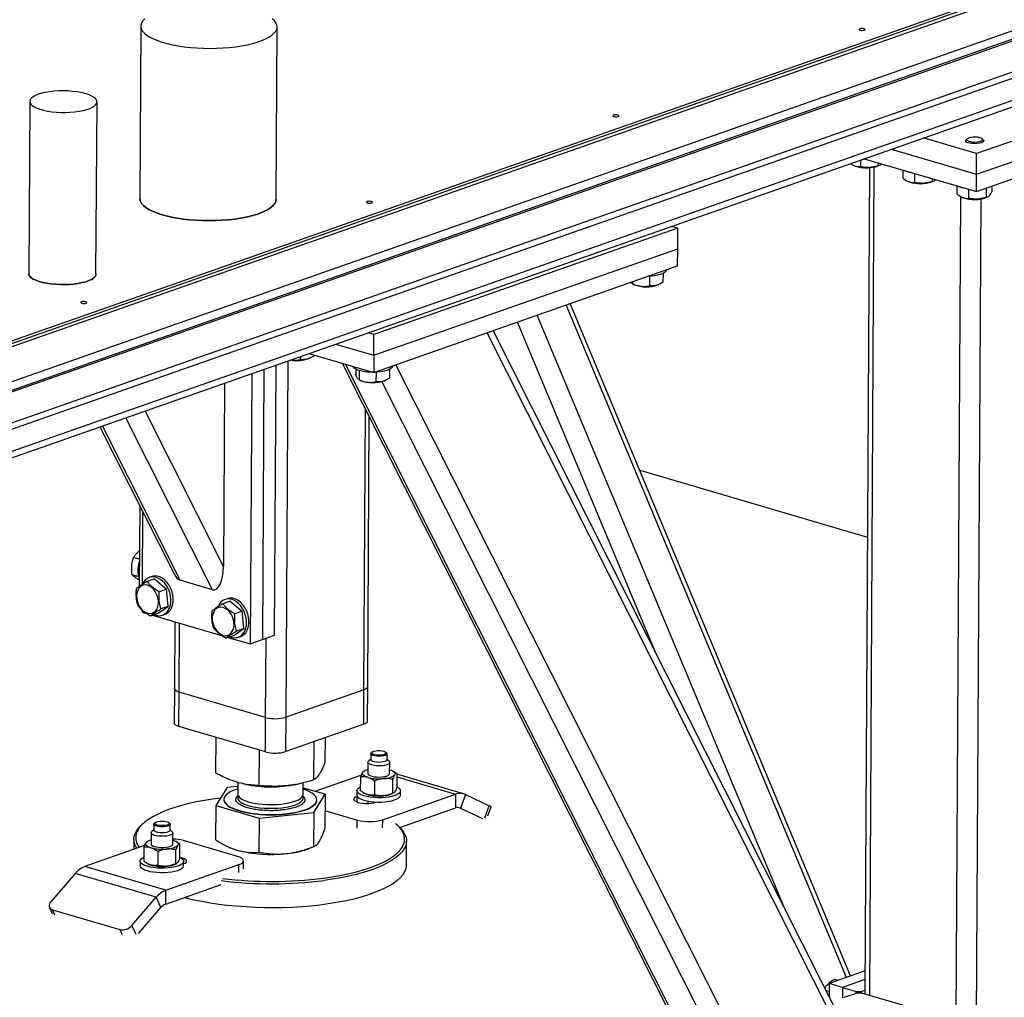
# Model space of a CAD drawing. Header units: millimetres. Extents: x 5 to 589, y 5 to 415.
# Tile 68 of 120: x 390 to 403, y 78 to 92. Entities that reach past the tile are written whole.
import ezdxf

# ---------------------------------------------------------------- set-up
doc = ezdxf.new("R2010")
doc.units = ezdxf.units.MM
doc.layers.add('TRAIT-FORT', color=4, linetype='Continuous', lineweight=25)

msp = doc.modelspace()

# ---------------------------------------------------------------- linework, layer by layer
at = {"layer": 'TRAIT-FORT', "color": 4, "linetype": 'Continuous', "lineweight": 25}
for p, q in [((369.651, 80.287), (405.439, 92.836)), ((369.651, 80.252), (405.438, 92.8)), ((405.686, 92.839), (369.664, 80.208)), ((407.098, 92.855), (369.739, 79.756)), ((407.097, 92.737), (369.738, 79.637)), ((369.719, 79.608), (406.743, 92.591)), ((369.716, 79.182), (406.741, 92.164)), ((369.709, 79.092), (406.624, 92.036)), ((391.595, 91.686), (391.581, 89.317)), ((393.456, 89.307), (393.47, 91.675)), ((404.369, 90.94), (369.585, 78.743)), ((369.578, 78.654), (404.252, 90.812)), ((405.604, 90.813), (403.095, 89.933)), ((390.068, 90.651), (390.054, 88.283)), ((390.979, 88.277), (390.993, 90.646)), ((403.094, 89.649), (405.602, 90.528)), ((403.092, 89.412), (405.601, 90.292)), ((403.095, 89.933), (402.36, 90.149)), ((402.943, 90.111), (402.942, 90.103)), ((402.966, 90.139), (402.95, 90.124)), ((403.185, 90.123), (403.169, 90.138)), ((403.192, 90.102), (403.192, 90.109)), ((401.918, 89.994), (403.094, 89.649)), ((401.497, 89.846), (401.497, 89.754)), ((401.549, 89.864), (403.092, 89.412)), ((403.094, 89.649), (403.095, 89.933)), ((401.404, 89.772), (401.413, 89.767)), ((401.424, 89.763), (401.413, 89.767)), ((401.62, 89.741), (401.557, 78.377)), ((401.623, 78.358), (401.687, 89.75)), ((401.738, 89.809), (401.738, 89.768)), ((401.74, 89.766), (401.757, 89.773)), ((402.08, 89.709), (402.079, 89.597)), ((402.147, 89.554), (402.156, 89.55)), ((402.168, 89.545), (402.156, 89.55)), ((402.241, 89.662), (402.24, 89.536)), ((402.481, 89.591), (402.481, 89.55)), ((402.484, 89.548), (402.5, 89.555)), ((403.092, 89.412), (403.094, 89.649)), ((402.823, 89.491), (402.823, 89.379)), ((402.984, 89.444), (402.983, 89.319)), ((403.225, 89.459), (403.224, 89.332)), ((403.305, 89.487), (403.304, 89.406)), ((402.812, 78.009), (402.876, 89.344)), ((402.89, 89.336), (402.899, 89.332)), ((402.911, 89.327), (402.899, 89.332)), ((403.055, 70.907), (403.158, 89.311)), ((403.227, 89.33), (403.243, 89.337)), ((398.983, 88.91), (394.803, 87.444)), ((398.898, 88.935), (398.983, 88.91)), ((398.982, 88.626), (398.983, 88.91)), ((394.801, 87.16), (398.982, 88.626)), ((398.98, 88.389), (398.982, 88.626)), ((394.8, 86.923), (398.98, 88.389)), ((398.823, 88.332), (398.823, 88.334)), ((398.594, 88.247), (398.594, 88.114)), ((398.78, 88.285), (398.779, 88.165)), ((398.35, 88.148), (398.338, 88.164)), ((398.362, 88.141), (398.357, 88.144)), ((398.357, 88.143), (398.383, 88.131)), ((398.362, 88.172), (398.362, 88.141)), ((398.711, 88.129), (398.724, 88.135)), ((401.306, 78.605), (397.449, 87.852)), ((401.361, 78.625), (397.504, 87.871)), ((400.44, 79.578), (397.048, 87.711)), ((398.67, 83.087), (396.78, 87.617)), ((394.803, 87.444), (394.718, 87.469)), ((394.801, 87.16), (394.803, 87.444)), ((402.21, 75.876), (396.361, 87.471)), ((402.147, 76.194), (396.444, 87.5)), ((394.275, 87.314), (394.801, 87.16)), ((393.791, 87.144), (393.79, 87.1)), ((393.907, 87.185), (394.8, 86.923)), ((393.907, 87.115), (393.921, 87.12)), ((393.976, 87.164), (393.976, 87.15)), ((394.801, 87.16), (394.8, 86.923)), ((393.288, 86.968), (393.268, 83.251)), ((393.435, 83.309), (393.456, 87.026)), ((393.595, 82.184), (393.623, 87.085)), ((394.365, 87.05), (401.513, 72.879)), ((401.597, 72.791), (394.411, 87.037)), ((394.553, 86.968), (394.553, 86.899)), ((395.017, 86.966), (395.016, 86.845)), ((395.06, 87.013), (395.06, 87.014)), ((402.194, 72.979), (395.106, 87.03)), ((393.121, 86.909), (393.1, 83.192)), ((394.6, 86.95), (394.599, 86.822)), ((394.832, 86.927), (394.831, 86.795)), ((392.748, 86.778), (392.734, 84.255)), ((394.599, 86.822), (394.594, 86.824)), ((394.594, 86.823), (394.621, 86.812)), ((402.043, 72.66), (394.911, 86.798)), ((394.948, 86.81), (394.961, 86.816)), ((392.583, 83.936), (391.39, 86.302)), ((392.734, 84.255), (391.655, 86.395)), ((394.666, 82.559), (394.687, 86.411)), ((394.717, 82.601), (394.738, 86.311)), ((391.034, 86.177), (392.054, 84.155)), ((392.137, 84.067), (391.067, 86.189)), ((398.461, 85.578), (401.592, 84.66)), ((391.58, 85.095), (391.573, 83.978)), ((391.621, 85.012), (391.616, 84.007)), ((391.575, 84.357), (391.496, 84.381)), ((391.561, 84.118), (391.475, 84.143)), ((391.784, 84.084), (391.683, 84.049)), ((391.747, 84.118), (391.714, 84.106)), ((391.784, 84.084), (391.951, 83.944)), ((392.583, 83.936), (392.137, 84.067)), ((391.951, 83.944), (391.851, 83.909)), ((391.972, 83.707), (391.951, 83.944)), ((392.824, 83.779), (392.724, 83.744)), ((392.788, 83.813), (392.754, 83.801)), ((392.824, 83.779), (392.992, 83.639)), ((391.614, 83.654), (391.614, 83.628)), ((391.614, 83.628), (391.666, 83.612)), ((391.826, 83.609), (391.726, 83.574)), ((391.758, 83.585), (392.706, 83.307)), ((391.826, 83.609), (391.972, 83.707)), ((391.972, 83.707), (391.872, 83.672)), ((391.896, 83.587), (391.929, 83.599)), ((392.992, 83.639), (392.891, 83.604)), ((393.013, 83.402), (392.992, 83.639)), ((392.063, 83.496), (392.057, 82.577)), ((392.124, 82.529), (392.129, 83.477)), ((392.867, 83.304), (393.013, 83.402)), ((393.013, 83.402), (392.913, 83.367)), ((393.268, 83.251), (393.435, 83.309)), ((392.867, 83.304), (392.766, 83.269)), ((392.798, 83.28), (393.1, 83.192)), ((392.936, 83.282), (392.97, 83.294)), ((393.1, 83.192), (393.268, 83.251)), ((393.313, 82.18), (393.319, 83.269)), ((392.057, 82.577), (392.055, 82.103)), ((392.121, 82.055), (392.124, 82.529)), ((393.313, 82.18), (392.124, 82.529)), ((394.666, 82.559), (393.595, 82.184)), ((394.663, 82.085), (394.666, 82.559)), ((394.714, 82.128), (394.717, 82.601)), ((393.31, 81.707), (393.313, 82.18)), ((393.593, 81.71), (393.595, 82.184)), ((393.31, 81.707), (392.121, 82.055)), ((394.663, 82.085), (393.593, 81.71)), ((392.629, 81.413), (392.632, 81.905)), ((393.977, 81.32), (393.98, 81.846)), ((394.133, 81.569), (394.135, 81.9)), ((393.226, 81.243), (393.228, 81.731)), ((394.777, 81.703), (394.765, 81.693)), ((394.977, 81.692), (394.965, 81.702)), ((394.72, 81.563), (394.719, 81.409)), ((394.758, 81.604), (394.729, 81.579)), ((394.759, 81.681), (394.758, 81.598)), ((394.983, 81.597), (394.984, 81.68)), ((395.012, 81.577), (394.983, 81.603)), ((395.019, 81.407), (395.02, 81.561)), ((394.671, 81.443), (394.663, 81.438)), ((395.08, 81.433), (395.068, 81.441)), ((392.93, 81.288), (392.929, 81.127)), ((393.829, 81.122), (393.83, 81.28)), ((394.632, 81.388), (393.99, 81.163)), ((394.62, 81.171), (394.621, 81.361)), ((394.812, 81.303), (394.811, 81.114)), ((395.06, 81.327), (395.059, 81.137)), ((395.117, 81.408), (395.116, 81.218)), ((396.037, 81.129), (395.117, 81.399)), ((395.117, 81.362), (395.927, 81.124)), ((392.782, 81.215), (392.627, 80.967)), ((392.93, 81.231), (392.782, 81.215)), ((392.999, 81.269), (393.034, 81.262)), ((393.726, 81.258), (393.769, 81.267)), ((394.13, 81.123), (393.829, 81.209)), ((394.568, 81.173), (394.568, 81.113)), ((394.657, 81.146), (394.669, 81.138)), ((395.168, 81.11), (395.168, 81.169)), ((392.74, 81.053), (392.74, 81.048)), ((392.913, 81.082), (392.936, 81.107)), ((393.975, 80.874), (394.13, 81.123)), ((394.017, 81.041), (394.017, 81.046)), ((394.13, 81.123), (394.128, 80.653)), ((394.57, 81.016), (394.571, 81.091)), ((394.575, 81.093), (394.571, 81.091)), ((394.717, 81.029), (394.717, 80.997)), ((394.831, 81.015), (394.835, 81.016)), ((394.924, 80.772), (395.927, 81.124)), ((395.067, 81.136), (395.074, 81.141)), ((395.927, 81.124), (395.926, 80.935)), ((396.061, 81.12), (395.993, 80.933)), ((396.061, 81.12), (396.39, 80.966)), ((392.627, 80.967), (392.624, 80.497)), ((392.627, 80.967), (393.223, 80.796)), ((393.223, 80.796), (393.975, 80.874)), ((393.975, 80.874), (393.972, 80.404)), ((394.129, 80.898), (394.571, 80.768)), ((395.161, 80.667), (395.926, 80.935)), ((395.969, 80.94), (395.993, 80.933)), ((395.993, 80.933), (396.298, 80.789)), ((396.33, 80.801), (396.39, 80.966)), ((396.37, 80.828), (396.415, 80.951)), ((391.794, 80.735), (391.782, 80.724)), ((393.223, 80.796), (393.22, 80.326)), ((394.57, 80.658), (394.571, 80.768)), ((394.923, 80.662), (394.924, 80.772)), ((391.635, 80.726), (391.612, 80.706)), ((391.775, 80.635), (391.746, 80.61)), ((391.775, 80.712), (391.775, 80.629)), ((391.994, 80.723), (391.982, 80.734)), ((392, 80.628), (392, 80.711)), ((392.028, 80.608), (392, 80.634)), ((395.141, 80.686), (395.118, 80.707)), ((391.5, 80.503), (391.5, 80.367)), ((391.688, 80.474), (391.68, 80.47)), ((391.737, 80.594), (391.736, 80.44)), ((392.036, 80.438), (392.037, 80.592)), ((392.097, 80.464), (392.085, 80.472)), ((392.925, 80.269), (392.182, 80.487)), ((395.249, 80.151), (395.25, 80.482)), ((391.648, 80.419), (390.825, 80.13)), ((391.638, 80.392), (391.637, 80.202)), ((391.829, 80.335), (391.828, 80.145)), ((392.076, 80.169), (392.077, 80.358)), ((392.133, 80.249), (392.134, 80.439)), ((392.802, 80.398), (392.817, 80.391)), ((393.932, 80.385), (393.988, 80.409)), ((391.585, 80.204), (391.585, 80.145)), ((392.185, 80.141), (392.185, 80.201)), ((393.007, 80.098), (393.008, 80.209)), ((391.94, 79.804), (390.825, 80.13)), ((391.674, 80.177), (391.686, 80.169)), ((391.94, 79.804), (392.944, 80.156)), ((392.083, 80.167), (392.091, 80.172)), ((392.943, 80.045), (392.944, 80.156)), ((390.691, 80.033), (390.359, 79.646)), ((391.806, 79.706), (390.691, 80.033)), ((391.939, 79.614), (392.701, 79.881)), ((391.939, 79.614), (391.94, 79.804)), ((391.474, 79.319), (391.806, 79.706)), ((391.872, 79.565), (391.806, 79.706)), ((390.339, 79.566), (390.377, 79.483)), ((390.379, 79.534), (391.308, 79.262)), ((390.413, 79.461), (390.379, 79.534)), ((391.564, 79.207), (391.872, 79.565)), ((391.342, 79.189), (391.308, 79.262)), ((391.532, 79.195), (391.474, 79.319)), ((401.559, 78.694), (401.066, 78.521)), ((401.185, 78.563), (401.138, 78.577)), ((401.558, 78.574), (401.251, 78.467)), ((401.066, 78.521), (401.065, 78.34)), ((401.251, 78.467), (401.066, 78.521)), ((401.251, 78.467), (401.251, 78.323)), ((401.251, 78.467), (401.437, 78.412)), ((401.065, 78.41), (401.023, 78.422)), ((401.274, 78.331), (401.441, 78.39)), ((401.437, 78.412), (401.508, 78.413)), ((401.437, 78.388), (401.437, 78.412)), ((401.512, 78.39), (401.441, 78.39)), ((401.508, 78.413), (401.557, 78.43)), ((401.508, 78.413), (401.508, 78.39)), ((402.924, 77.977), (401.512, 78.39))]:
    msp.add_line(p, q, dxfattribs=at)
at = {"layer": 'TRAIT-FORT', "color": 4, "linetype": 'Continuous', "lineweight": 25, "flags": 128}
for points in [[(391.65, 91.787), (391.624, 91.759), (391.606, 91.731), (391.596, 91.702), (391.596, 91.673), (391.604, 91.644), (391.62, 91.616), (391.645, 91.588), (391.679, 91.561), (391.72, 91.535), (391.77, 91.51), (391.826, 91.487), (391.888, 91.466), (391.957, 91.446), (392.031, 91.429), (392.11, 91.415), (392.193, 91.403), (392.279, 91.393), (392.367, 91.386), (392.457, 91.382), (392.548, 91.38), (392.638, 91.382), (392.727, 91.386), (392.815, 91.393), (392.9, 91.403), (392.981, 91.415), (393.059, 91.43), (393.131, 91.447), (393.198, 91.466), (393.259, 91.487), (393.312, 91.51), (393.359, 91.535), (393.398, 91.561), (393.428, 91.588), (393.451, 91.616), (393.465, 91.645), (393.47, 91.673), (393.466, 91.702), (393.454, 91.731), (393.433, 91.76), (393.403, 91.787)], [(401.488, 91.65), (401.48, 91.646), (401.477, 91.64), (401.481, 91.635), (401.491, 91.631), (401.506, 91.628), (401.522, 91.627), (401.538, 91.629), (401.551, 91.632), (401.56, 91.636), (401.562, 91.641), (401.558, 91.647), (401.548, 91.651), (401.534, 91.654), (401.518, 91.655), (401.502, 91.653), (401.488, 91.65)], [(390.186, 90.749), (390.147, 90.733), (390.114, 90.715), (390.09, 90.696), (390.075, 90.676), (390.068, 90.656), (390.07, 90.635), (390.081, 90.615), (390.101, 90.595), (390.13, 90.576), (390.166, 90.559), (390.209, 90.544), (390.258, 90.53), (390.313, 90.519), (390.372, 90.51), (390.434, 90.504), (390.498, 90.501), (390.562, 90.501), (390.626, 90.503), (390.688, 90.509), (390.747, 90.517), (390.802, 90.527), (390.851, 90.54), (390.895, 90.556), (390.931, 90.572), (390.959, 90.591), (390.979, 90.61), (390.99, 90.631), (390.992, 90.651), (390.985, 90.672), (390.97, 90.692), (390.946, 90.711), (390.913, 90.729), (390.874, 90.746), (390.827, 90.76), (390.775, 90.773), (390.718, 90.783), (390.657, 90.79), (390.594, 90.795), (390.53, 90.796), (390.466, 90.795), (390.402, 90.791), (390.342, 90.785), (390.285, 90.775), (390.233, 90.763), (390.186, 90.749)], [(398.099, 90.462), (398.091, 90.457), (398.088, 90.452), (398.092, 90.447), (398.102, 90.443), (398.116, 90.44), (398.133, 90.439), (398.149, 90.44), (398.162, 90.443), (398.171, 90.448), (398.173, 90.453), (398.169, 90.458), (398.159, 90.463), (398.145, 90.465), (398.128, 90.466), (398.112, 90.465), (398.099, 90.462)], [(402.973, 90.084), (402.954, 90.093), (402.944, 90.104), (402.943, 90.115), (402.95, 90.124)], [(402.986, 90.104), (403.011, 90.098), (403.04, 90.093), (403.072, 90.092), (403.103, 90.094), (403.132, 90.099), (403.154, 90.106), (403.169, 90.115), (403.175, 90.125), (403.171, 90.135), (403.158, 90.144), (403.137, 90.152), (403.11, 90.158), (403.079, 90.161), (403.047, 90.16), (403.017, 90.157), (402.991, 90.151), (402.972, 90.143), (402.962, 90.133), (402.961, 90.123), (402.969, 90.113), (402.986, 90.104)], [(403.185, 90.123), (403.187, 90.121), (403.192, 90.111), (403.189, 90.1), (403.176, 90.09), (403.156, 90.081), (403.128, 90.075), (403.097, 90.071), (403.063, 90.07), (403.029, 90.072), (402.999, 90.077), (402.973, 90.084)], [(391.581, 89.317), (391.582, 89.305), (391.59, 89.276), (391.607, 89.247), (391.632, 89.219), (391.666, 89.192), (391.707, 89.166), (391.756, 89.141), (391.812, 89.118), (391.875, 89.097), (391.944, 89.078), (392.018, 89.061), (392.097, 89.046), (392.18, 89.034), (392.266, 89.024), (392.354, 89.018), (392.444, 89.013), (392.534, 89.012), (392.625, 89.013), (392.714, 89.018), (392.802, 89.025), (392.887, 89.034), (392.968, 89.046), (393.045, 89.061), (393.118, 89.078), (393.185, 89.097), (393.245, 89.119), (393.299, 89.142), (393.346, 89.166), (393.384, 89.192), (393.415, 89.22), (393.438, 89.248), (393.451, 89.276), (393.456, 89.305), (393.456, 89.307)], [(393.456, 89.307), (393.456, 89.305), (393.451, 89.276), (393.438, 89.248), (393.415, 89.22), (393.384, 89.192), (393.346, 89.166), (393.299, 89.142), (393.245, 89.119), (393.185, 89.097), (393.118, 89.078), (393.045, 89.061), (392.968, 89.046), (392.887, 89.034), (392.802, 89.025), (392.714, 89.018), (392.625, 89.013), (392.534, 89.012), (392.444, 89.013), (392.354, 89.018), (392.266, 89.024), (392.18, 89.034), (392.097, 89.046), (392.018, 89.061), (391.944, 89.078), (391.875, 89.097), (391.812, 89.118), (391.756, 89.141), (391.707, 89.166), (391.666, 89.192), (391.632, 89.219), (391.607, 89.247), (391.59, 89.276), (391.582, 89.305), (391.581, 89.317)], [(394.71, 89.273), (394.701, 89.269), (394.699, 89.264), (394.703, 89.259), (394.713, 89.254), (394.727, 89.251), (394.744, 89.251), (394.76, 89.252), (394.773, 89.255), (394.781, 89.259), (394.784, 89.265), (394.78, 89.27), (394.77, 89.274), (394.756, 89.277), (394.739, 89.278), (394.723, 89.277), (394.71, 89.273)], [(398.823, 88.332), (398.822, 88.326), (398.815, 88.311), (398.798, 88.296), (398.774, 88.282), (398.743, 88.27), (398.705, 88.26), (398.662, 88.253), (398.615, 88.248), (398.572, 88.246)], [(390.054, 88.283), (390.057, 88.267), (390.068, 88.246), (390.088, 88.227), (390.116, 88.208), (390.152, 88.191), (390.196, 88.175), (390.245, 88.162), (390.3, 88.15), (390.359, 88.142), (390.421, 88.136), (390.485, 88.132), (390.549, 88.132), (390.613, 88.135), (390.675, 88.14), (390.734, 88.148), (390.789, 88.159), (390.838, 88.172), (390.881, 88.187), (390.917, 88.204), (390.946, 88.222), (390.966, 88.242), (390.977, 88.262), (390.979, 88.277)], [(390.979, 88.277), (390.977, 88.262), (390.966, 88.242), (390.946, 88.222), (390.917, 88.204), (390.881, 88.187), (390.838, 88.172), (390.789, 88.159), (390.734, 88.148), (390.675, 88.14), (390.613, 88.135), (390.549, 88.132), (390.485, 88.132), (390.421, 88.136), (390.359, 88.142), (390.3, 88.15), (390.245, 88.162), (390.196, 88.175), (390.152, 88.191), (390.116, 88.208), (390.088, 88.227), (390.068, 88.246), (390.057, 88.267), (390.054, 88.283)], [(390.78, 87.895), (390.771, 87.891), (390.769, 87.886), (390.773, 87.881), (390.783, 87.876), (390.797, 87.873), (390.814, 87.873), (390.83, 87.874), (390.843, 87.877), (390.852, 87.881), (390.854, 87.887), (390.85, 87.892), (390.84, 87.896), (390.826, 87.899), (390.809, 87.9), (390.793, 87.899), (390.78, 87.895)], [(394.788, 86.926), (394.755, 86.927), (394.706, 86.93), (394.661, 86.936), (394.619, 86.945), (394.582, 86.956), (394.553, 86.969), (394.53, 86.983), (394.516, 86.998), (394.512, 87.007)], [(395.06, 87.013), (395.06, 87.007), (395.052, 86.991), (395.036, 86.977), (395.011, 86.963), (394.98, 86.951), (394.942, 86.941), (394.899, 86.934), (394.853, 86.929), (394.81, 86.926)], [(391.929, 83.599), (391.943, 83.604), (391.973, 83.624), (391.998, 83.65), (392.018, 83.684), (392.033, 83.722), (392.041, 83.766), (392.043, 83.812), (392.038, 83.86), (392.026, 83.907), (392.009, 83.954), (391.986, 83.997), (391.958, 84.035), (391.927, 84.068), (391.893, 84.094), (391.857, 84.113), (391.82, 84.123), (391.784, 84.125), (391.75, 84.119), (391.747, 84.118)], [(391.539, 83.826), (391.546, 83.784), (391.559, 83.744), (391.577, 83.707), (391.601, 83.674), (391.628, 83.646), (391.658, 83.626), (391.69, 83.613), (391.721, 83.609), (391.75, 83.614), (391.777, 83.626), (391.801, 83.647), (391.819, 83.675), (391.831, 83.708), (391.837, 83.745), (391.837, 83.785), (391.83, 83.826), (391.817, 83.867), (391.798, 83.904), (391.775, 83.937), (391.747, 83.965), (391.717, 83.985), (391.686, 83.998), (391.655, 84.002), (391.625, 83.997), (391.598, 83.985), (391.575, 83.964), (391.557, 83.936), (391.545, 83.903), (391.538, 83.866), (391.539, 83.826)], [(391.782, 83.594), (391.805, 83.586), (391.841, 83.579), (391.877, 83.582), (391.91, 83.593), (391.939, 83.612), (391.965, 83.638), (391.985, 83.672), (391.999, 83.711), (392.007, 83.754), (392.009, 83.8), (392.004, 83.848), (391.993, 83.896), (391.975, 83.942), (391.953, 83.985), (391.925, 84.024), (391.894, 84.056), (391.859, 84.083), (391.823, 84.101), (391.786, 84.112), (391.75, 84.114), (391.716, 84.107), (391.685, 84.092), (391.657, 84.069), (391.634, 84.039), (391.62, 84.011)], [(392.823, 83.289), (392.846, 83.281), (392.882, 83.274), (392.917, 83.277), (392.95, 83.288), (392.98, 83.307), (393.005, 83.334), (393.026, 83.367), (393.04, 83.406), (393.048, 83.449), (393.05, 83.495), (393.045, 83.543), (393.033, 83.591), (393.016, 83.637), (392.993, 83.68), (392.966, 83.719), (392.934, 83.752), (392.9, 83.778), (392.864, 83.796), (392.827, 83.807), (392.791, 83.809), (392.757, 83.802), (392.725, 83.787), (392.698, 83.764), (392.675, 83.734), (392.661, 83.706)], [(392.97, 83.294), (392.984, 83.3), (393.013, 83.319), (393.039, 83.345), (393.059, 83.379), (393.073, 83.417), (393.082, 83.461), (393.083, 83.507), (393.078, 83.555), (393.067, 83.603), (393.05, 83.649), (393.027, 83.692), (392.999, 83.73), (392.968, 83.763), (392.933, 83.789), (392.897, 83.808), (392.861, 83.818), (392.825, 83.82), (392.79, 83.814), (392.788, 83.813)], [(392.579, 83.521), (392.586, 83.48), (392.599, 83.439), (392.618, 83.402), (392.642, 83.369), (392.669, 83.341), (392.699, 83.321), (392.73, 83.308), (392.761, 83.304), (392.791, 83.309), (392.818, 83.321), (392.841, 83.342), (392.859, 83.37), (392.872, 83.403), (392.878, 83.44), (392.877, 83.48), (392.871, 83.522), (392.857, 83.562), (392.839, 83.599), (392.815, 83.632), (392.788, 83.66), (392.758, 83.68), (392.727, 83.693), (392.695, 83.697), (392.666, 83.692), (392.639, 83.68), (392.616, 83.659), (392.598, 83.631), (392.585, 83.598), (392.579, 83.561), (392.579, 83.521)], [(392.124, 82.529), (392.097, 82.538), (392.077, 82.549), (392.064, 82.561), (392.058, 82.573), (392.057, 82.577)], [(392.124, 82.529), (392.097, 82.538), (392.077, 82.549), (392.064, 82.561), (392.058, 82.573), (392.057, 82.577)], [(394.717, 82.601), (394.715, 82.592), (394.706, 82.58), (394.689, 82.569), (394.666, 82.559)], [(394.717, 82.601), (394.715, 82.592), (394.706, 82.58), (394.689, 82.569), (394.666, 82.559)], [(392.121, 82.055), (392.095, 82.064), (392.074, 82.075), (392.061, 82.087), (392.055, 82.1), (392.055, 82.103)], [(394.714, 82.128), (394.712, 82.119), (394.703, 82.106), (394.686, 82.095), (394.663, 82.085)], [(394.904, 81.646), (394.873, 81.644), (394.841, 81.646), (394.812, 81.65), (394.787, 81.657), (394.769, 81.665), (394.76, 81.675), (394.759, 81.685), (394.765, 81.693)], [(394.901, 81.661), (394.871, 81.66), (394.842, 81.662), (394.815, 81.666), (394.793, 81.672), (394.778, 81.681), (394.771, 81.69), (394.774, 81.7), (394.784, 81.708), (394.803, 81.716), (394.827, 81.721), (394.856, 81.724), (394.886, 81.724), (394.914, 81.721), (394.939, 81.715), (394.958, 81.708), (394.969, 81.699), (394.971, 81.689), (394.964, 81.68), (394.949, 81.672), (394.928, 81.665), (394.901, 81.661)], [(394.977, 81.692), (394.982, 81.685), (394.983, 81.675), (394.974, 81.665), (394.957, 81.657), (394.933, 81.65), (394.904, 81.646)], [(394.915, 81.516), (394.878, 81.514), (394.84, 81.515), (394.805, 81.519), (394.773, 81.526), (394.748, 81.535), (394.73, 81.545), (394.721, 81.557), (394.722, 81.569), (394.729, 81.579)], [(394.904, 81.563), (394.872, 81.561), (394.841, 81.563), (394.811, 81.567), (394.787, 81.574), (394.769, 81.582), (394.759, 81.592), (394.758, 81.598)], [(394.983, 81.597), (394.982, 81.592), (394.974, 81.582), (394.957, 81.574), (394.933, 81.567), (394.904, 81.563)], [(395.012, 81.577), (395.016, 81.572), (395.02, 81.56), (395.015, 81.548), (395.001, 81.537), (394.978, 81.528), (394.949, 81.521), (394.915, 81.516)], [(394.717, 81.356), (394.697, 81.363), (394.679, 81.37), (394.665, 81.379), (394.655, 81.388), (394.648, 81.397), (394.645, 81.406), (394.645, 81.416), (394.65, 81.425)], [(395.022, 81.46), (395.042, 81.453), (395.06, 81.445), (395.074, 81.437), (395.084, 81.428), (395.091, 81.419), (395.094, 81.41), (395.094, 81.4), (395.089, 81.391)], [(394.719, 81.409), (394.72, 81.403), (394.729, 81.391), (394.747, 81.381), (394.772, 81.372), (394.804, 81.365), (394.839, 81.361), (394.877, 81.36), (394.914, 81.362)], [(394.914, 81.362), (394.948, 81.367), (394.978, 81.374), (395, 81.383), (395.014, 81.395), (395.019, 81.406), (395.019, 81.407)], [(392.752, 81.093), (392.742, 81.069), (392.74, 81.045), (392.748, 81.02), (392.764, 80.997), (392.789, 80.974), (392.822, 80.952), (392.863, 80.931), (392.912, 80.912), (392.967, 80.895), (393.027, 80.881), (393.093, 80.868), (393.162, 80.858), (393.235, 80.851), (393.31, 80.847), (393.385, 80.845), (393.461, 80.846), (393.535, 80.851), (393.607, 80.857), (393.676, 80.867), (393.741, 80.879), (393.801, 80.894), (393.854, 80.911), (393.901, 80.929), (393.941, 80.95), (393.973, 80.972), (393.997, 80.995), (394.011, 81.018), (394.017, 81.042), (394.014, 81.067), (394.002, 81.091), (393.982, 81.114), (393.952, 81.137), (393.915, 81.158), (393.87, 81.178), (393.829, 81.192)], [(392.929, 81.197), (392.929, 81.197), (392.878, 81.179), (392.835, 81.16), (392.799, 81.138), (392.771, 81.116), (392.752, 81.093)], [(395.116, 81.224), (395.135, 81.214), (395.155, 81.198), (395.166, 81.182), (395.168, 81.165), (395.161, 81.148), (395.145, 81.132), (395.121, 81.118), (395.089, 81.105), (395.05, 81.094), (395.006, 81.085), (394.957, 81.079), (394.906, 81.076), (394.854, 81.075), (394.802, 81.078), (394.752, 81.083), (394.706, 81.091), (394.665, 81.101), (394.629, 81.114), (394.601, 81.128), (394.582, 81.144), (394.571, 81.16), (394.569, 81.177), (394.576, 81.194), (394.591, 81.209), (394.616, 81.224), (394.621, 81.226)], [(392.691, 81.07), (392.584, 81.056), (392.471, 81.038), (392.362, 81.017), (392.257, 80.994), (392.158, 80.969), (392.065, 80.941), (391.978, 80.912), (391.898, 80.88), (391.825, 80.847), (391.759, 80.813), (391.701, 80.776), (391.65, 80.739), (391.608, 80.701), (391.575, 80.661), (391.55, 80.621), (391.534, 80.581), (391.526, 80.54), (391.527, 80.499), (391.538, 80.459), (391.556, 80.418), (391.573, 80.393)], [(392.74, 81.048), (392.74, 81.04), (392.748, 81.016), (392.764, 80.992), (392.789, 80.969), (392.822, 80.947), (392.863, 80.926), (392.912, 80.908), (392.967, 80.891), (393.027, 80.876), (393.093, 80.863), (393.162, 80.853), (393.235, 80.846), (393.31, 80.842), (393.385, 80.84), (393.461, 80.842), (393.535, 80.846), (393.607, 80.853), (393.676, 80.862), (393.741, 80.875), (393.801, 80.889), (393.854, 80.906), (393.901, 80.925), (393.941, 80.945), (393.973, 80.967), (393.997, 80.99), (394.011, 81.014), (394.017, 81.038), (394.017, 81.041)], [(392.929, 81.127), (392.93, 81.115), (392.94, 81.095), (392.958, 81.076), (392.984, 81.057), (393.018, 81.04), (393.059, 81.025), (393.106, 81.011), (393.159, 81), (393.216, 80.991), (393.276, 80.985), (393.337, 80.981), (393.4, 80.981), (393.463, 80.983), (393.523, 80.987), (393.581, 80.995), (393.635, 81.005), (393.684, 81.017), (393.727, 81.032), (393.764, 81.048), (393.792, 81.065), (393.813, 81.084), (393.825, 81.104), (393.829, 81.122)], [(392.938, 81.105), (392.935, 81.099), (392.929, 81.079), (392.932, 81.059), (392.943, 81.039), (392.964, 81.02), (392.992, 81.002), (393.028, 80.985), (393.07, 80.97), (393.119, 80.957), (393.172, 80.946), (393.23, 80.938), (393.291, 80.932)], [(393.291, 80.932), (393.353, 80.93), (393.416, 80.93), (393.478, 80.932), (393.538, 80.938), (393.595, 80.946), (393.648, 80.956), (393.695, 80.969), (393.737, 80.984), (393.771, 81.001), (393.798, 81.019), (393.817, 81.038), (393.827, 81.058), (393.828, 81.078), (393.821, 81.098), (393.82, 81.1)], [(394.571, 81.091), (394.548, 81.081), (394.533, 81.07), (394.526, 81.057), (394.528, 81.045), (394.539, 81.033), (394.558, 81.022), (394.584, 81.012), (394.615, 81.005), (394.652, 81), (394.69, 80.997), (394.729, 80.998), (394.767, 81.001), (394.801, 81.007), (394.831, 81.015)], [(394.568, 81.113), (394.57, 81.101), (394.581, 81.085), (394.601, 81.069), (394.629, 81.055), (394.664, 81.042), (394.706, 81.032), (394.752, 81.024), (394.802, 81.018), (394.854, 81.016), (394.906, 81.016), (394.957, 81.02), (395.005, 81.026), (395.049, 81.034), (395.088, 81.045), (395.12, 81.059), (395.145, 81.073), (395.16, 81.089), (395.167, 81.106), (395.168, 81.11)], [(391.858, 80.754), (391.888, 80.755), (391.917, 80.754), (391.944, 80.75), (391.966, 80.743), (391.981, 80.735), (391.988, 80.725), (391.985, 80.716), (391.975, 80.707), (391.956, 80.7), (391.931, 80.694), (391.903, 80.692), (391.873, 80.692), (391.845, 80.695), (391.82, 80.7), (391.801, 80.708), (391.79, 80.717), (391.788, 80.726), (391.795, 80.735), (391.809, 80.744), (391.831, 80.75), (391.858, 80.754)], [(391.539, 80.381), (391.532, 80.393), (391.513, 80.434), (391.502, 80.475), (391.501, 80.517), (391.509, 80.558), (391.525, 80.599), (391.55, 80.64), (391.584, 80.68), (391.612, 80.706)], [(392.028, 80.608), (392.036, 80.598), (392.036, 80.586), (392.026, 80.574), (392.007, 80.564), (391.981, 80.555), (391.949, 80.549), (391.913, 80.546), (391.876, 80.545), (391.839, 80.548), (391.805, 80.553), (391.776, 80.561), (391.755, 80.571), (391.741, 80.582), (391.737, 80.594), (391.742, 80.606), (391.746, 80.61)], [(392, 80.628), (391.999, 80.623), (391.99, 80.614), (391.973, 80.605), (391.95, 80.598), (391.921, 80.594), (391.889, 80.593), (391.857, 80.594), (391.828, 80.598), (391.803, 80.605), (391.786, 80.614), (391.776, 80.623), (391.775, 80.629)], [(391.994, 80.723), (391.999, 80.717), (391.999, 80.706), (391.991, 80.697), (391.974, 80.688), (391.95, 80.681), (391.921, 80.677), (391.89, 80.675), (391.858, 80.677), (391.828, 80.681), (391.804, 80.688), (391.786, 80.697), (391.777, 80.706), (391.776, 80.717), (391.782, 80.724)], [(394.109, 79.969), (394.224, 79.986), (394.335, 80.006), (394.442, 80.027), (394.544, 80.052), (394.64, 80.078), (394.73, 80.107), (394.814, 80.137), (394.891, 80.169), (394.96, 80.203), (395.022, 80.239), (395.077, 80.275), (395.123, 80.313), (395.161, 80.352), (395.19, 80.392), (395.21, 80.432), (395.222, 80.473), (395.225, 80.513), (395.22, 80.554), (395.205, 80.595), (395.182, 80.635), (395.15, 80.675), (395.11, 80.714), (395.099, 80.723)], [(395.141, 80.686), (395.174, 80.654), (395.206, 80.613), (395.23, 80.572), (395.245, 80.531), (395.25, 80.49), (395.247, 80.448), (395.235, 80.407), (395.214, 80.366), (395.185, 80.326), (395.146, 80.287), (395.1, 80.248), (395.045, 80.211), (394.982, 80.175), (394.911, 80.141), (394.833, 80.108), (394.748, 80.077), (394.657, 80.048), (394.56, 80.022), (394.456, 79.997), (394.348, 79.975), (394.235, 79.955), (394.118, 79.938)], [(392.039, 80.491), (392.059, 80.484), (392.076, 80.477), (392.091, 80.468), (392.101, 80.459), (392.108, 80.45), (392.111, 80.441), (392.11, 80.431), (392.106, 80.422)], [(391.734, 80.387), (391.713, 80.394), (391.696, 80.402), (391.682, 80.41), (391.671, 80.419), (391.664, 80.428), (391.661, 80.437), (391.662, 80.447), (391.667, 80.456)], [(391.736, 80.44), (391.74, 80.428), (391.754, 80.417), (391.776, 80.407), (391.804, 80.399), (391.838, 80.394), (391.875, 80.391), (391.912, 80.392), (391.948, 80.395), (391.98, 80.401), (392.006, 80.41), (392.025, 80.42), (392.035, 80.432), (392.036, 80.438)], [(392.817, 80.391), (392.865, 80.372), (392.922, 80.354)], [(391.974, 80.11), (391.923, 80.107), (391.871, 80.106), (391.819, 80.109), (391.769, 80.114), (391.723, 80.122), (391.681, 80.133), (391.646, 80.145), (391.618, 80.16), (391.598, 80.175), (391.587, 80.192), (391.585, 80.208), (391.592, 80.225), (391.608, 80.241), (391.633, 80.255), (391.637, 80.258)], [(392.133, 80.255), (392.152, 80.245), (392.171, 80.229), (392.182, 80.213), (392.185, 80.196), (392.178, 80.18), (392.162, 80.164), (392.137, 80.149), (392.105, 80.136), (392.067, 80.125), (392.022, 80.116), (391.974, 80.11)], [(392.185, 80.165), (392.205, 80.174), (392.22, 80.185), (392.226, 80.197), (392.224, 80.21), (392.214, 80.222), (392.195, 80.233), (392.169, 80.243), (392.146, 80.248)], [(392.944, 80.156), (392.973, 80.168), (392.994, 80.182), (393.005, 80.197), (393.008, 80.213), (393, 80.229), (392.984, 80.243), (392.958, 80.257), (392.925, 80.269)], [(391.585, 80.145), (391.587, 80.132), (391.598, 80.116), (391.618, 80.1), (391.646, 80.086), (391.681, 80.074), (391.722, 80.063), (391.769, 80.055), (391.818, 80.05), (391.87, 80.047), (391.922, 80.048), (391.974, 80.051)], [(391.974, 80.051), (392.022, 80.057), (392.066, 80.066), (392.105, 80.077), (392.137, 80.09), (392.161, 80.105), (392.177, 80.12), (392.184, 80.137), (392.185, 80.141)], [(395.249, 80.151), (395.248, 80.137), (395.24, 80.096), (395.224, 80.055), (395.199, 80.015), (395.165, 79.975), (395.122, 79.936), (395.071, 79.898), (395.012, 79.862), (394.945, 79.826), (394.871, 79.793), (394.79, 79.761), (394.702, 79.731), (394.607, 79.703), (394.507, 79.678), (394.401, 79.654), (394.29, 79.633), (394.175, 79.615), (394.057, 79.599), (393.934, 79.586), (393.81, 79.576), (393.683, 79.568), (393.555, 79.563), (393.425, 79.561), (393.296, 79.562), (393.167, 79.566), (393.039, 79.573), (392.912, 79.582), (392.788, 79.594), (392.667, 79.609), (392.548, 79.627), (392.434, 79.647), (392.325, 79.669), (392.22, 79.694), (392.19, 79.702)], [(390.359, 79.646), (390.346, 79.629), (390.338, 79.612), (390.334, 79.594), (390.335, 79.578), (390.34, 79.564), (390.349, 79.551), (390.362, 79.541), (390.379, 79.534)], [(401.059, 78.35), (401.059, 78.351), (401.065, 78.369)]]:
    msp.add_lwpolyline(points, dxfattribs=at)
at = {"layer": 'TRAIT-FORT', "color": 4, "linetype": 'Continuous', "lineweight": 25}
for centre, radius, start, end in [((401.578, 90.236), 0.498, 252.0003, 289.0274), ((402.255, 90.07), 0.4, 245.4189, 261.9135), ((402.321, 90.018), 0.498, 252.0003, 289.0274), ((402.999, 89.853), 0.4, 245.4189, 261.9135), ((403.065, 89.8), 0.498, 252.0003, 289.0274), ((398.549, 88.579), 0.478, 249.6685, 289.6903), ((393.745, 87.585), 0.498, 259.4429, 289.0087), ((394.787, 87.26), 0.478, 249.6685, 289.6903), ((391.913, 84.195), 0.359, 160.2026, 199.1562), ((393.448, 82.689), 0.527, 255.1271, 286.2293), ((393.445, 82.216), 0.527, 255.1271, 286.2293), ((394.747, 81.328), 0.137, 101.511, 135.054), ((394.873, 81.946), 0.611, 255.2005, 275.9524), ((394.941, 81.575), 0.237, 268.9123, 308.7882), ((393.39, 83.015), 1.79, 258.5331, 280.8256), ((394.768, 81.308), 0.196, 239.8882, 254.4992), ((394.872, 81.71), 0.611, 255.2005, 275.9524), ((394.918, 81.439), 0.337, 272.9079, 296.1667), ((395.989, 80.962), 0.174, 65.7733, 110.9147), ((395.957, 80.854), 0.087, 65.7733, 110.9147), ((396.379, 80.92), 0.0474, 40.406, 76.0034), ((394.74, 81.405), 0.658, 255.1271, 286.2293), ((391.764, 80.359), 0.137, 101.511, 135.054), ((392.022, 79.89), 0.618, 74.97, 88.6069), ((391.89, 80.978), 0.611, 255.2005, 275.9524), ((391.957, 80.607), 0.237, 268.9123, 308.7882), ((393.387, 82.192), 1.896, 255.7937, 276.3202), ((393.51, 81.447), 1.143, 274.3221, 291.6839), ((390.943, 79.828), 0.324, 111.2473, 140.9057), ((391.785, 80.339), 0.196, 239.8882, 254.4992), ((391.888, 80.741), 0.611, 255.2005, 275.9524), ((391.935, 80.47), 0.337, 272.9079, 296.1667), ((393.402, 85.517), 5.625, 262.8379, 277.3119), ((393.402, 85.476), 5.552, 262.9345, 277.3101), ((392.058, 79.502), 0.324, 111.2473, 140.9057), ((391.998, 79.463), 0.162, 111.2473, 140.9057), ((391.342, 79.433), 0.174, 258.8782, 319.3271)]:
    msp.add_arc(centre, radius, start, end, dxfattribs=at)
for centre, start_param, end_param in [((392.139, 84.429), 2.399931, 3.001024), ((392.585, 84.299), 3.001024, 4.57182)]:
    msp.add_ellipse(centre, major_axis=(-0.019, 0.365), ratio=0.404342, start_param=start_param, end_param=end_param, dxfattribs=at)
for points, knots in [([(401.361, 89.798), (401.373, 89.79), (401.399, 89.771), (401.439, 89.758), (401.472, 89.754), (401.491, 89.754), (401.497, 89.754)], [0, 0, 0, 0, 0.272597, 0.571031, 0.877529, 1, 1, 1, 1]), ([(401.738, 89.768), (401.717, 89.761), (401.674, 89.749), (401.612, 89.741), (401.552, 89.743), (401.515, 89.751), (401.497, 89.754)], [0, 0, 0, 0, 0.2646049, 0.5349477, 0.7653431, 1, 1, 1, 1]), ([(401.738, 89.768), (401.745, 89.769), (401.759, 89.772), (401.775, 89.782), (401.784, 89.793), (401.785, 89.795)], [0, 0, 0, 0, 0.4462511, 0.9021789, 1, 1, 1, 1]), ([(402.079, 89.597), (402.1, 89.582), (402.133, 89.557), (402.182, 89.54), (402.216, 89.536), (402.235, 89.536), (402.24, 89.536)], [0, 0, 0, 0, 0.385549, 0.637642, 0.896546, 1, 1, 1, 1]), ([(402.481, 89.55), (402.46, 89.544), (402.418, 89.531), (402.355, 89.523), (402.295, 89.526), (402.258, 89.533), (402.24, 89.536)], [0, 0, 0, 0, 0.2646049, 0.5349477, 0.7653431, 1, 1, 1, 1]), ([(402.481, 89.55), (402.488, 89.551), (402.502, 89.554), (402.518, 89.564), (402.527, 89.575), (402.528, 89.577)], [0, 0, 0, 0, 0.446251, 0.902179, 1, 1, 1, 1]), ([(403.224, 89.332), (403.231, 89.333), (403.245, 89.336), (403.266, 89.351), (403.286, 89.375), (403.298, 89.396), (403.304, 89.406)], [0, 0, 0, 0, 0.2646049, 0.5349477, 0.7653431, 1, 1, 1, 1]), ([(402.823, 89.379), (402.843, 89.364), (402.877, 89.339), (402.926, 89.322), (402.959, 89.318), (402.978, 89.318), (402.983, 89.319)], [0, 0, 0, 0, 0.385549, 0.637642, 0.896546, 1, 1, 1, 1]), ([(403.224, 89.332), (403.203, 89.326), (403.161, 89.313), (403.098, 89.306), (403.038, 89.308), (403.002, 89.315), (402.983, 89.319)], [0, 0, 0, 0, 0.264605, 0.534948, 0.765343, 1, 1, 1, 1]), ([(398.362, 88.141), (398.382, 88.134), (398.423, 88.118), (398.483, 88.108), (398.541, 88.106), (398.576, 88.112), (398.594, 88.114)], [0, 0, 0, 0, 0.264605, 0.534948, 0.765343, 1, 1, 1, 1]), ([(398.779, 88.165), (398.756, 88.151), (398.716, 88.129), (398.66, 88.114), (398.622, 88.112), (398.6, 88.114), (398.594, 88.114)], [0, 0, 0, 0, 0.385549, 0.637642, 0.896546, 1, 1, 1, 1]), ([(393.976, 87.15), (393.952, 87.137), (393.913, 87.114), (393.857, 87.1), (393.819, 87.098), (393.797, 87.099), (393.79, 87.1)], [0, 0, 0, 0, 0.385549, 0.637642, 0.896546, 1, 1, 1, 1]), ([(393.661, 87.098), (393.668, 87.097), (393.693, 87.092), (393.737, 87.092), (393.773, 87.097), (393.79, 87.1)], [0, 0, 0, 0, 0.165684, 0.57902, 1, 1, 1, 1]), ([(394.587, 86.828), (394.583, 86.833), (394.575, 86.842), (394.563, 86.868), (394.556, 86.888), (394.553, 86.899)], [0, 0, 0, 0, 0.367616, 0.68091, 1, 1, 1, 1]), ([(395.016, 86.845), (394.993, 86.832), (394.954, 86.809), (394.897, 86.795), (394.859, 86.793), (394.837, 86.794), (394.831, 86.795)], [0, 0, 0, 0, 0.385549, 0.637642, 0.896546, 1, 1, 1, 1]), ([(394.599, 86.822), (394.619, 86.814), (394.66, 86.799), (394.72, 86.788), (394.778, 86.787), (394.813, 86.792), (394.831, 86.795)], [0, 0, 0, 0, 0.264605, 0.534948, 0.765343, 1, 1, 1, 1]), ([(391.576, 84.471), (391.568, 84.465), (391.547, 84.447), (391.52, 84.417), (391.504, 84.393), (391.496, 84.381)], [0, 0, 0, 0, 0.231971, 0.612467, 1, 1, 1, 1]), ([(391.475, 84.143), (391.472, 84.175), (391.467, 84.228), (391.475, 84.3), (391.485, 84.347), (391.494, 84.373), (391.496, 84.381)], [0, 0, 0, 0, 0.385549, 0.637642, 0.896546, 1, 1, 1, 1]), ([(391.574, 84.068), (391.569, 84.071), (391.549, 84.083), (391.522, 84.102), (391.494, 84.124), (391.481, 84.137), (391.475, 84.143)], [0, 0, 0, 0, 0.099008, 0.430227, 0.712503, 1, 1, 1, 1]), ([(391.683, 84.049), (391.667, 84.039), (391.634, 84.019), (391.593, 83.993), (391.561, 83.97), (391.545, 83.957), (391.537, 83.951)], [0, 0, 0, 0, 0.264605, 0.534948, 0.765343, 1, 1, 1, 1]), ([(391.683, 84.049), (391.694, 84.035), (391.716, 84.008), (391.757, 83.971), (391.803, 83.938), (391.835, 83.919), (391.851, 83.909)], [0, 0, 0, 0, 0.264605, 0.534948, 0.765343, 1, 1, 1, 1]), ([(391.558, 83.714), (391.551, 83.742), (391.538, 83.789), (391.532, 83.862), (391.533, 83.913), (391.536, 83.943), (391.537, 83.951)], [0, 0, 0, 0, 0.385549, 0.637642, 0.896546, 1, 1, 1, 1]), ([(391.872, 83.672), (391.864, 83.7), (391.851, 83.747), (391.846, 83.82), (391.847, 83.871), (391.85, 83.9), (391.851, 83.909)], [0, 0, 0, 0, 0.385549, 0.637642, 0.896546, 1, 1, 1, 1]), ([(392.724, 83.744), (392.708, 83.734), (392.675, 83.714), (392.634, 83.688), (392.601, 83.665), (392.586, 83.652), (392.578, 83.646)], [0, 0, 0, 0, 0.264605, 0.534948, 0.765343, 1, 1, 1, 1]), ([(392.724, 83.744), (392.735, 83.73), (392.757, 83.703), (392.798, 83.666), (392.843, 83.633), (392.875, 83.614), (392.891, 83.604)], [0, 0, 0, 0, 0.264605, 0.534948, 0.765343, 1, 1, 1, 1]), ([(391.726, 83.574), (391.708, 83.585), (391.671, 83.607), (391.625, 83.642), (391.587, 83.678), (391.568, 83.702), (391.558, 83.714)], [0, 0, 0, 0, 0.264605, 0.534948, 0.765343, 1, 1, 1, 1]), ([(391.726, 83.574), (391.735, 83.581), (391.753, 83.596), (391.788, 83.62), (391.829, 83.646), (391.858, 83.663), (391.872, 83.672)], [0, 0, 0, 0, 0.264605, 0.534948, 0.765343, 1, 1, 1, 1]), ([(392.599, 83.409), (392.591, 83.437), (392.578, 83.484), (392.573, 83.557), (392.574, 83.608), (392.577, 83.638), (392.578, 83.646)], [0, 0, 0, 0, 0.385549, 0.637642, 0.896546, 1, 1, 1, 1]), ([(392.913, 83.367), (392.905, 83.395), (392.892, 83.442), (392.886, 83.515), (392.888, 83.566), (392.891, 83.595), (392.891, 83.604)], [0, 0, 0, 0, 0.385549, 0.637642, 0.896546, 1, 1, 1, 1]), ([(392.766, 83.269), (392.748, 83.28), (392.711, 83.302), (392.665, 83.337), (392.628, 83.373), (392.609, 83.397), (392.599, 83.409)], [0, 0, 0, 0, 0.264605, 0.534948, 0.765343, 1, 1, 1, 1]), ([(392.766, 83.269), (392.775, 83.276), (392.794, 83.291), (392.829, 83.315), (392.869, 83.341), (392.898, 83.358), (392.913, 83.367)], [0, 0, 0, 0, 0.264605, 0.534948, 0.765343, 1, 1, 1, 1]), ([(394.133, 81.569), (394.122, 81.543), (394.103, 81.494), (394.074, 81.435), (394.048, 81.392), (394.024, 81.36), (394.001, 81.337), (393.986, 81.326), (393.977, 81.32)], [0, 0, 0, 0, 0.202068, 0.3827, 0.555315, 0.692992, 0.838894, 1, 1, 1, 1]), ([(393.226, 81.243), (393.186, 81.245), (393.11, 81.249), (392.999, 81.267), (392.901, 81.294), (392.81, 81.326), (392.721, 81.365), (392.661, 81.397), (392.629, 81.413)], [0, 0, 0, 0, 0.202068, 0.3827, 0.555315, 0.692992, 0.838894, 1, 1, 1, 1]), ([(394.621, 81.361), (394.626, 81.374), (394.635, 81.4), (394.645, 81.417), (394.65, 81.425)], [0, 0, 0, 0, 0.493244, 1, 1, 1, 1]), ([(394.65, 81.425), (394.654, 81.43), (394.659, 81.436), (394.663, 81.438), (394.664, 81.438)], [0, 0, 0, 0, 0.879581, 1, 1, 1, 1]), ([(395.08, 81.432), (395.088, 81.428), (395.1, 81.421), (395.112, 81.411), (395.117, 81.408)], [0, 0, 0, 0, 0.594816, 1, 1, 1, 1]), ([(393.977, 81.32), (393.927, 81.306), (393.832, 81.278), (393.692, 81.251), (393.568, 81.236), (393.453, 81.231), (393.342, 81.233), (393.266, 81.239), (393.226, 81.243)], [0, 0, 0, 0, 0.202068, 0.3827, 0.555315, 0.692992, 0.838894, 1, 1, 1, 1]), ([(394.717, 81.356), (394.703, 81.359), (394.676, 81.365), (394.644, 81.364), (394.626, 81.361), (394.621, 81.361)], [0, 0, 0, 0, 0.413688, 0.838028, 1, 1, 1, 1]), ([(394.812, 81.303), (394.797, 81.314), (394.766, 81.337), (394.733, 81.349), (394.717, 81.356)], [0, 0, 0, 0, 0.493244, 1, 1, 1, 1]), ([(394.936, 81.339), (394.919, 81.336), (394.883, 81.331), (394.842, 81.316), (394.819, 81.306), (394.812, 81.303)], [0, 0, 0, 0, 0.413688, 0.838028, 1, 1, 1, 1]), ([(395.06, 81.327), (395.04, 81.331), (395, 81.341), (394.958, 81.339), (394.936, 81.339)], [0, 0, 0, 0, 0.493244, 1, 1, 1, 1]), ([(395.089, 81.391), (395.085, 81.384), (395.077, 81.371), (395.067, 81.347), (395.062, 81.331), (395.06, 81.327)], [0, 0, 0, 0, 0.413688, 0.838028, 1, 1, 1, 1]), ([(395.117, 81.408), (395.113, 81.408), (395.104, 81.408), (395.094, 81.397), (395.089, 81.391)], [0, 0, 0, 0, 0.493244, 1, 1, 1, 1]), ([(394.715, 81.119), (394.702, 81.124), (394.675, 81.134), (394.643, 81.154), (394.625, 81.168), (394.62, 81.171)], [0, 0, 0, 0, 0.413688, 0.838028, 1, 1, 1, 1]), ([(395.088, 81.154), (395.084, 81.149), (395.075, 81.139), (395.066, 81.137), (395.061, 81.137), (395.059, 81.137)], [0, 0, 0, 0, 0.413688, 0.838028, 1, 1, 1, 1]), ([(395.116, 81.218), (395.112, 81.205), (395.102, 81.179), (395.093, 81.162), (395.088, 81.154)], [0, 0, 0, 0, 0.4932444, 1, 1, 1, 1]), ([(393.286, 80.901), (393.257, 80.903), (393.2, 80.908), (393.118, 80.923), (393.043, 80.942), (392.981, 80.967), (392.942, 80.99), (392.921, 81.01), (392.907, 81.029), (392.9, 81.054), (392.909, 81.072), (392.913, 81.082)], [0, 0, 0, 0, 0.1164968, 0.2399717, 0.3685799, 0.4999174, 0.6312549, 0.6956328, 0.7600283, 0.8835032, 1, 1, 1, 1]), ([(393.844, 81.017), (393.837, 81.008), (393.822, 80.99), (393.779, 80.964), (393.719, 80.94), (393.644, 80.921), (393.572, 80.909), (393.51, 80.903), (393.449, 80.898), (393.373, 80.896), (393.314, 80.899), (393.286, 80.901)], [0, 0, 0, 0, 0.116497, 0.239972, 0.36858, 0.499917, 0.631255, 0.695633, 0.760028, 0.883503, 1, 1, 1, 1]), ([(393.82, 81.103), (393.826, 81.098), (393.836, 81.089), (393.85, 81.07), (393.857, 81.046), (393.849, 81.027), (393.844, 81.017)], [0, 0, 0, 0, 0.1637679, 0.340691, 0.6799315, 1, 1, 1, 1]), ([(394.811, 81.114), (394.796, 81.112), (394.765, 81.108), (394.732, 81.115), (394.715, 81.119)], [0, 0, 0, 0, 0.4932444, 1, 1, 1, 1]), ([(394.935, 81.102), (394.917, 81.101), (394.882, 81.1), (394.841, 81.106), (394.817, 81.112), (394.811, 81.114)], [0, 0, 0, 0, 0.413688, 0.838028, 1, 1, 1, 1]), ([(395.059, 81.137), (395.039, 81.129), (394.999, 81.112), (394.956, 81.105), (394.935, 81.102)], [0, 0, 0, 0, 0.4932444, 1, 1, 1, 1]), ([(394.05, 80.47), (394.063, 80.494), (394.089, 80.542), (394.115, 80.615), (394.128, 80.653)], [0, 0, 0, 0, 0.494511, 1, 1, 1, 1]), ([(391.667, 80.456), (391.671, 80.461), (391.675, 80.468), (391.68, 80.469), (391.68, 80.469)], [0, 0, 0, 0, 0.879581, 1, 1, 1, 1]), ([(392.097, 80.464), (392.104, 80.459), (392.117, 80.452), (392.129, 80.443), (392.134, 80.439)], [0, 0, 0, 0, 0.594816, 1, 1, 1, 1]), ([(392.624, 80.497), (392.672, 80.467), (392.745, 80.423), (392.845, 80.378), (392.896, 80.362), (392.922, 80.354)], [0, 0, 0, 0, 0.495251, 0.746818, 1, 1, 1, 1]), ([(393.972, 80.404), (393.985, 80.409), (394.004, 80.415), (394.03, 80.441), (394.043, 80.46), (394.05, 80.47)], [0, 0, 0, 0, 0.495251, 0.746818, 1, 1, 1, 1]), ([(391.638, 80.392), (391.643, 80.405), (391.652, 80.431), (391.662, 80.448), (391.667, 80.456)], [0, 0, 0, 0, 0.493244, 1, 1, 1, 1]), ([(391.734, 80.387), (391.72, 80.39), (391.693, 80.396), (391.661, 80.395), (391.643, 80.393), (391.638, 80.392)], [0, 0, 0, 0, 0.413688, 0.838028, 1, 1, 1, 1]), ([(391.829, 80.335), (391.814, 80.346), (391.783, 80.368), (391.75, 80.381), (391.734, 80.387)], [0, 0, 0, 0, 0.4932444, 1, 1, 1, 1]), ([(391.953, 80.37), (391.935, 80.367), (391.9, 80.362), (391.859, 80.348), (391.835, 80.337), (391.829, 80.335)], [0, 0, 0, 0, 0.413688, 0.838028, 1, 1, 1, 1]), ([(392.077, 80.358), (392.057, 80.363), (392.017, 80.372), (391.974, 80.371), (391.953, 80.37)], [0, 0, 0, 0, 0.4932444, 1, 1, 1, 1]), ([(392.106, 80.422), (392.102, 80.416), (392.093, 80.402), (392.084, 80.378), (392.078, 80.362), (392.077, 80.358)], [0, 0, 0, 0, 0.413688, 0.838028, 1, 1, 1, 1]), ([(392.134, 80.439), (392.13, 80.439), (392.12, 80.439), (392.111, 80.428), (392.106, 80.422)], [0, 0, 0, 0, 0.493244, 1, 1, 1, 1]), ([(392.922, 80.354), (392.972, 80.342), (393.073, 80.319), (393.171, 80.324), (393.22, 80.326)], [0, 0, 0, 0, 0.494511, 1, 1, 1, 1]), ([(393.596, 80.307), (393.659, 80.317), (393.787, 80.336), (393.91, 80.381), (393.972, 80.404)], [0, 0, 0, 0, 0.494511, 1, 1, 1, 1]), ([(391.732, 80.15), (391.719, 80.155), (391.691, 80.165), (391.66, 80.185), (391.642, 80.199), (391.637, 80.202)], [0, 0, 0, 0, 0.413688, 0.838028, 1, 1, 1, 1]), ([(392.133, 80.249), (392.128, 80.236), (392.119, 80.21), (392.109, 80.194), (392.104, 80.185)], [0, 0, 0, 0, 0.493244, 1, 1, 1, 1]), ([(393.22, 80.326), (393.281, 80.317), (393.373, 80.303), (393.5, 80.3), (393.564, 80.305), (393.596, 80.307)], [0, 0, 0, 0, 0.495251, 0.746818, 1, 1, 1, 1]), ([(391.828, 80.145), (391.812, 80.143), (391.781, 80.139), (391.749, 80.146), (391.732, 80.15)], [0, 0, 0, 0, 0.4932444, 1, 1, 1, 1]), ([(391.952, 80.133), (391.934, 80.132), (391.899, 80.131), (391.858, 80.138), (391.834, 80.144), (391.828, 80.145)], [0, 0, 0, 0, 0.413688, 0.838028, 1, 1, 1, 1]), ([(392.076, 80.169), (392.056, 80.16), (392.016, 80.143), (391.973, 80.136), (391.952, 80.133)], [0, 0, 0, 0, 0.493244, 1, 1, 1, 1]), ([(392.104, 80.185), (392.1, 80.18), (392.092, 80.171), (392.083, 80.168), (392.077, 80.168), (392.076, 80.169)], [0, 0, 0, 0, 0.413688, 0.838028, 1, 1, 1, 1]), ([(401.138, 78.577), (401.12, 78.566), (401.085, 78.543), (401.043, 78.506), (401.017, 78.478), (401.007, 78.463), (401.004, 78.459)], [0, 0, 0, 0, 0.318714, 0.64434, 0.921849, 1, 1, 1, 1])]:
    msp.add_open_spline(points, degree=3, knots=knots, dxfattribs=at)

doc.saveas('drawing.dxf')
